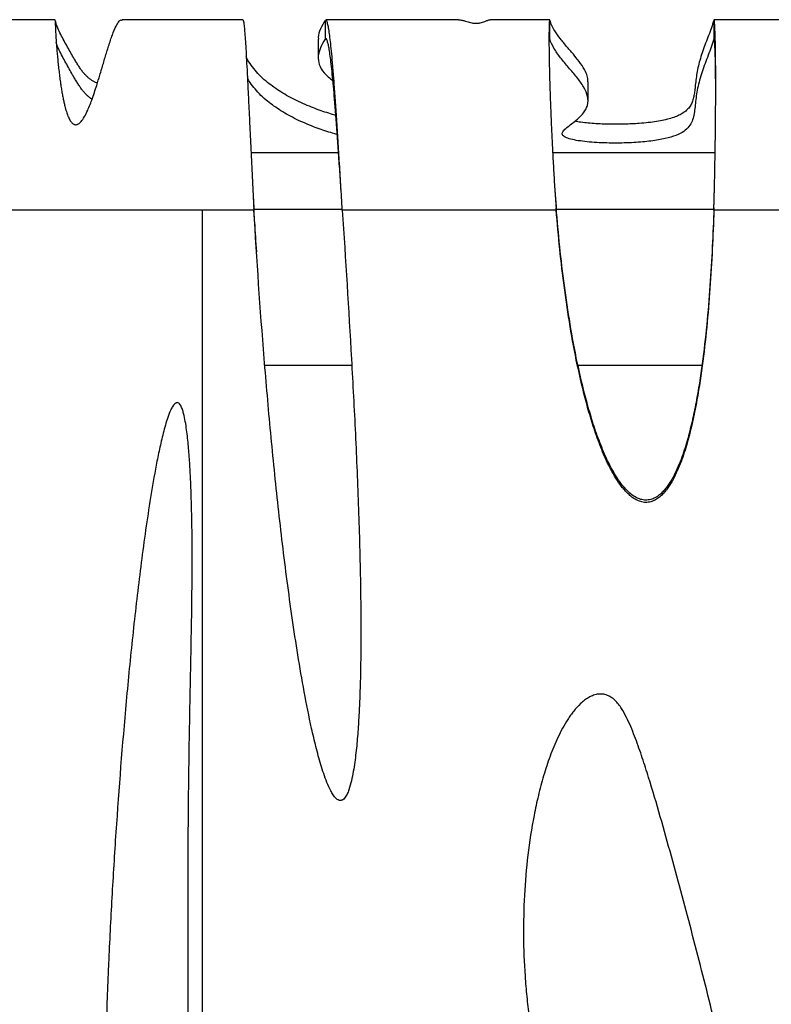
# Model space of a CAD drawing. Header units: millimetres. Extents: x 65 to 2129, y 75 to 1124.
# Tile 9 of 21: x 897 to 1096, y 302 to 564. Entities that reach past the tile are written whole.
import ezdxf

# ---------------------------------------------------------------- set-up
doc = ezdxf.new("R2010")
doc.units = ezdxf.units.MM

msp = doc.modelspace()

# ---------------------------------------------------------------- linework, layer by layer
at = {"color": 7, "linetype": 'Continuous', "lineweight": 25}
for p, q in [((906.345, 563.543), (885.739, 563.543)), ((956.12, 563.543), (924.049, 563.543)), ((977.9, 563.404), (977.9, 558.419)), ((1013.278, 563.543), (978.079, 563.543)), ((1037.46, 563.543), (1021.673, 563.543)), ((1037.522, 558.419), (1037.522, 563.404)), ((1142.398, 563.543), (1080.959, 563.543)), ((1080.972, 563.404), (1080.972, 558.419)), ((976.086, 558.384), (976.086, 553.399)), ((977.9, 558.419), (978.101, 558.419)), ((1037.417, 558.419), (1037.522, 558.419)), ((1047.637, 542.121), (1047.637, 547.105)), ((981.466, 528.297), (958.26, 528.297)), ((1081.336, 528.297), (1038.242, 528.297)), ((945.303, 513.073), (887.855, 513.073)), ((945.303, 513.073), (945.303, 125.289)), ((959.023, 513.073), (945.303, 513.073)), ((959.043, 513.344), (982.454, 513.344)), ((1039.186, 513.073), (982.471, 513.073)), ((1039.216, 513.344), (1080.987, 513.344)), ((1123.733, 513.073), (1081.001, 513.073)), ((984.95, 471.825), (961.906, 471.825)), ((1077.815, 471.825), (1044.844, 471.825))]:
    msp.add_line(p, q, dxfattribs=at)
for points, knots in [([(906.333, 563.228), (906.332, 563.138), (906.33, 562.896), (906.36, 562.052), (906.404, 561.071), (906.446, 560.252), (906.497, 559.36), (906.557, 558.408), (906.626, 557.409), (906.717, 556.218), (906.833, 554.813), (906.982, 553.178), (907.149, 551.52), (907.332, 549.863), (907.533, 548.228), (907.743, 546.699), (907.957, 545.293), (908.171, 544.022), (908.397, 542.818), (908.635, 541.69), (908.867, 540.719), (909.086, 539.902), (909.287, 539.228), (909.495, 538.609), (909.708, 538.045), (910.009, 537.353), (910.405, 536.618), (910.925, 536.021), (911.375, 535.771), (911.703, 535.698), (911.978, 535.723), (912.193, 535.788), (912.525, 535.937), (913.161, 536.442), (913.977, 537.575), (915.024, 539.604), (916.185, 542.59), (917.255, 545.86), (918.071, 548.535), (918.645, 550.458), (919.109, 552.025), (919.571, 553.581), (920.032, 555.108), (920.693, 557.235), (921.534, 559.744), (922.405, 561.836), (923.165, 563.039), (923.683, 563.562), (923.97, 563.485), (924.049, 563.464)], [0, 0, 0, 0, 0.02865534, 0.07692494, 0.09983846, 0.12193191, 0.14320574, 0.16366047, 0.18329666, 0.20211497, 0.22877235, 0.25407926, 0.27803798, 0.30065121, 0.32192219, 0.34185482, 0.35795002, 0.37296124, 0.38689316, 0.39975167, 0.41154426, 0.41966527, 0.42717615, 0.43408351, 0.44039591, 0.44612453, 0.45761892, 0.46604031, 0.46940021, 0.47246491, 0.47553309, 0.47716776, 0.47890973, 0.4860757, 0.50077916, 0.52101727, 0.55716773, 0.60409677, 0.63874265, 0.65979966, 0.68196381, 0.70523773, 0.72962371, 0.75512373, 0.81542539, 0.88199153, 0.9298845, 0.980574, 1, 1, 1, 1]), ([(917.519, 546.751), (917.432, 546.782), (917.035, 546.921), (916.523, 547.195), (915.849, 547.599), (915.225, 548.078), (914.616, 548.632), (914.022, 549.271), (913.438, 549.993), (912.861, 550.798), (912.295, 551.667), (911.729, 552.594), (911.058, 553.747), (910.277, 555.13), (909.376, 556.743), (908.453, 558.404), (907.569, 560.085), (906.766, 561.753), (906.498, 562.859), (906.366, 563.404)], [0, 0, 0, 0, 0.00565309, 0.02569059, 0.04966599, 0.07893134, 0.11233054, 0.14972059, 0.19401343, 0.24244003, 0.29471294, 0.3505065, 0.40945688, 0.5021508, 0.59946466, 0.69975552, 0.80122948, 0.90197229, 1, 1, 1, 1]), ([(956.12, 563.483), (956.131, 563.501), (956.183, 563.575), (956.283, 563.131), (956.419, 562.147), (956.566, 560.578), (956.721, 558.5), (956.885, 555.928), (957.058, 552.901), (957.241, 549.459), (957.432, 545.647), (957.632, 541.515), (957.841, 537.114), (958.059, 532.5), (958.286, 527.73), (958.522, 522.863), (958.767, 517.952), (958.937, 514.698), (959.023, 513.073)], [0, 0, 0, 0, 0.01999498, 0.08640113, 0.15265307, 0.21875104, 0.28469525, 0.35048594, 0.41612333, 0.48160766, 0.54693915, 0.61211803, 0.67714456, 0.74201895, 0.80674145, 0.87131229, 0.93573173, 1, 1, 1, 1]), ([(977.9, 563.404), (977.472, 562.649), (976.619, 561.147), (976.007, 559.473), (976.142, 558.554), (976.167, 558.384)], [0, 0, 0, 0, 0.4509578, 0.8984216, 1, 1, 1, 1]), ([(982.471, 513.073), (982.335, 515.3), (982.067, 519.679), (981.676, 526.138), (981.301, 532.211), (980.943, 537.815), (980.6, 542.879), (980.274, 547.365), (979.964, 551.254), (979.67, 554.547), (979.392, 557.26), (979.131, 559.425), (978.886, 561.078), (978.634, 562.398), (978.38, 563.233), (978.188, 563.589), (978.093, 563.52), (978.079, 563.51)], [0, 0, 0, 0, 0.0879013, 0.1728065, 0.2547149, 0.3336261, 0.4095396, 0.4824549, 0.5523716, 0.6192892, 0.6832073, 0.7441255, 0.8020436, 0.8569611, 0.9254996, 0.9887062, 1, 1, 1, 1]), ([(1013.278, 563.538), (1013.29, 563.54), (1013.568, 563.582), (1014.162, 563.456), (1014.993, 563.246), (1015.751, 563.014), (1016.394, 562.836), (1016.961, 562.714), (1017.421, 562.652), (1017.75, 562.625), (1018.091, 562.619), (1018.434, 562.637), (1018.761, 562.677), (1019.215, 562.764), (1019.737, 562.92), (1020.38, 563.17), (1021.021, 563.422), (1021.462, 563.579), (1021.649, 563.53), (1021.673, 563.524)], [0, 0, 0, 0, 0.0070581, 0.1601751, 0.2841995, 0.3585995, 0.4177248, 0.4628972, 0.4811496, 0.4972996, 0.5133836, 0.5295202, 0.5473255, 0.5680286, 0.6209064, 0.6916683, 0.81601, 0.9758792, 1, 1, 1, 1]), ([(1037.46, 563.464), (1037.448, 563.486), (1037.405, 563.563), (1037.35, 563.022), (1037.299, 561.899), (1037.272, 560.211), (1037.268, 558.086), (1037.284, 555.848), (1037.314, 553.689), (1037.35, 551.734), (1037.407, 549.185), (1037.498, 545.908), (1037.637, 541.772), (1037.81, 537.357), (1038.017, 532.715), (1038.257, 527.905), (1038.531, 522.987), (1038.837, 518.016), (1039.07, 514.72), (1039.186, 513.073)], [0, 0, 0, 0, 0.0263333, 0.0970932, 0.1657202, 0.2322154, 0.2965797, 0.3588144, 0.3991315, 0.4385025, 0.4769279, 0.5424933, 0.6080008, 0.6734535, 0.7388543, 0.8042063, 0.8695126, 0.9347761, 1, 1, 1, 1]), ([(1047.61, 547.105), (1047.591, 547.513), (1047.547, 548.411), (1046.913, 550.025), (1045.726, 551.959), (1043.983, 554.131), (1042.091, 556.311), (1040.278, 558.477), (1038.919, 560.383), (1037.999, 562.02), (1037.679, 562.947), (1037.522, 563.404)], [0, 0, 0, 0, 0.07488842, 0.16514545, 0.2968761, 0.43070515, 0.56516124, 0.69866987, 0.82962388, 0.91599303, 1, 1, 1, 1]), ([(1080.972, 563.404), (1080.773, 562.748), (1080.37, 561.421), (1079.602, 559.411), (1078.812, 557.372), (1078.056, 555.326), (1077.4, 553.305), (1076.875, 551.331), (1076.491, 549.42), (1076.227, 547.58), (1076.05, 545.932), (1075.887, 544.479), (1075.691, 543.218), (1075.389, 542.035), (1074.92, 540.938), (1074.259, 539.993), (1073.407, 539.194), (1072.416, 538.532), (1071.18, 537.935), (1069.677, 537.405), (1067.928, 536.954), (1065.951, 536.582), (1063.79, 536.286), (1061.547, 536.073), (1059.336, 535.936), (1057.263, 535.858), (1055.094, 535.828), (1052.877, 535.849), (1050.68, 535.926), (1048.554, 536.058), (1046.561, 536.25), (1045.07, 536.451), (1044.379, 536.591), (1044.131, 536.641)], [0, 0, 0, 0, 0.0669979, 0.1357725, 0.2055448, 0.2755522, 0.3450579, 0.412153, 0.477454, 0.5403679, 0.6003412, 0.6458562, 0.6889163, 0.7292954, 0.7667874, 0.8012078, 0.8259942, 0.8487236, 0.8693482, 0.8878391, 0.9041929, 0.9174739, 0.9290168, 0.9389633, 0.9455372, 0.9515464, 0.9572611, 0.9630349, 0.9692673, 0.9763516, 0.9846481, 0.9944902, 1, 1, 1, 1]), ([(1081.001, 513.073), (1081.045, 514.685), (1081.134, 517.921), (1081.241, 522.818), (1081.331, 527.697), (1081.401, 532.501), (1081.451, 537.17), (1081.478, 540.889), (1081.489, 543.734), (1081.493, 545.8), (1081.492, 547.786), (1081.485, 550.084), (1081.467, 552.65), (1081.434, 555.376), (1081.389, 557.863), (1081.331, 560.021), (1081.26, 561.771), (1081.176, 562.965), (1081.102, 563.557), (1081.053, 563.478), (1081.038, 563.455)], [0, 0, 0, 0, 0.0637386, 0.1279485, 0.1926309, 0.2577868, 0.3234172, 0.389523, 0.4227678, 0.4561319, 0.4896155, 0.5232188, 0.5781486, 0.6360759, 0.6970007, 0.7609229, 0.8278422, 0.8977587, 0.9706719, 1, 1, 1, 1]), ([(916.102, 542.475), (916.04, 542.511), (915.708, 542.71), (915.233, 543.094), (914.614, 543.648), (914.023, 544.286), (913.438, 545.008), (912.862, 545.813), (912.295, 546.682), (911.729, 547.61), (911.058, 548.762), (910.277, 550.145), (909.377, 551.758), (908.451, 553.42), (907.576, 555.1), (906.889, 556.469), (906.682, 557.274), (906.62, 557.519)], [0, 0, 0, 0, 0.0073985, 0.0398054, 0.0767899, 0.1181937, 0.1672413, 0.2208663, 0.2787506, 0.3405335, 0.405812, 0.5084564, 0.6162166, 0.7272735, 0.8396404, 0.9511977, 1, 1, 1, 1]), ([(977.9, 558.419), (977.457, 557.665), (976.576, 556.162), (975.97, 553.917), (976.202, 551.69), (977.386, 549.496), (979.125, 548.049), (979.984, 547.334)], [0, 0, 0, 0, 0.2040973, 0.4066132, 0.6070685, 0.8060946, 1, 1, 1, 1]), ([(982.137, 518.549), (982.112, 518.906), (981.956, 521.176), (981.676, 525.294), (981.301, 530.692), (980.943, 535.673), (980.6, 540.175), (980.274, 544.163), (979.964, 547.619), (979.67, 550.546), (979.392, 552.958), (979.131, 554.883), (978.886, 556.352), (978.634, 557.525), (978.38, 558.267), (978.188, 558.584), (978.093, 558.523), (978.079, 558.513)], [0, 0, 0, 0, 0.0170909, 0.108592, 0.1968631, 0.2819035, 0.3637128, 0.4422904, 0.517636, 0.5897489, 0.6586289, 0.7242754, 0.7866882, 0.8458668, 0.9197222, 0.9878306, 1, 1, 1, 1]), ([(1080.972, 558.419), (1080.592, 557.037), (1080.05, 555.598), (1079.209, 553.409), (1078.924, 552.674), (1078.374, 551.204), (1078.109, 550.469), (1077.622, 549.006), (1077.399, 548.279), (1077.007, 546.84), (1076.838, 546.129), (1076.554, 544.731), (1076.438, 544.045), (1076.246, 542.703), (1076.17, 542.047), (1076.029, 540.775), (1075.965, 540.159), (1075.809, 538.97), (1075.717, 538.397), (1075.323, 536.756), (1074.905, 535.763), (1073.696, 534.454), (1073.196, 534.047), (1071.95, 533.3), (1071.203, 532.959), (1069.426, 532.346), (1068.394, 532.075), (1066.037, 531.608), (1064.71, 531.412), (1061.79, 531.103), (1060.197, 530.99), (1056.829, 530.856), (1055.054, 530.834), (1052.377, 530.882), (1051.482, 530.911), (1049.719, 530.998), (1048.85, 531.056), (1047.172, 531.204), (1046.364, 531.294), (1044.852, 531.508), (1044.148, 531.633), (1042.895, 531.921), (1042.347, 532.085), (1041.467, 532.456), (1041.136, 532.663), (1040.855, 533.012), (1040.798, 533.135), (1040.765, 533.393), (1040.79, 533.527), (1040.963, 533.936), (1041.208, 534.223), (1041.835, 534.82), (1042.218, 535.129), (1043.032, 535.768), (1043.463, 536.097), (1044.31, 536.773), (1044.725, 537.119), (1045.496, 537.826), (1045.851, 538.187), (1046.475, 538.922), (1046.743, 539.296), (1047.176, 540.056), (1047.342, 540.443), (1047.681, 541.617), (1047.691, 542.421), (1047.331, 544.061), (1046.963, 544.897), (1045.964, 546.59), (1045.334, 547.447), (1043.956, 549.17), (1043.207, 550.036), (1041.728, 551.763), (1040.998, 552.624), (1039.673, 554.328), (1039.079, 555.171), (1038.116, 556.823), (1037.748, 557.633), (1037.522, 558.419)], [0, 0, 0, 0, 0.0625, 0.0625, 0.09375, 0.09375, 0.125, 0.125, 0.15625, 0.15625, 0.1875, 0.1875, 0.21875, 0.21875, 0.25, 0.25, 0.28125, 0.28125, 0.3125, 0.3125, 0.375, 0.375, 0.40625, 0.40625, 0.4375, 0.4375, 0.46875, 0.46875, 0.5, 0.5, 0.53125, 0.53125, 0.5625, 0.5625, 0.578125, 0.578125, 0.59375, 0.59375, 0.609375, 0.609375, 0.625, 0.625, 0.640625, 0.640625, 0.65625, 0.65625, 0.6640625, 0.6640625, 0.671875, 0.671875, 0.6875, 0.6875, 0.703125, 0.703125, 0.71875, 0.71875, 0.734375, 0.734375, 0.75, 0.75, 0.765625, 0.765625, 0.78125, 0.78125, 0.8125, 0.8125, 0.84375, 0.84375, 0.875, 0.875, 0.90625, 0.90625, 0.9375, 0.9375, 0.96875, 0.96875, 1, 1, 1, 1]), ([(1081.49, 544.75), (1081.489, 545.24), (1081.484, 546.659), (1081.467, 548.858), (1081.434, 551.285), (1081.389, 553.494), (1081.331, 555.412), (1081.26, 556.968), (1081.176, 558.03), (1081.102, 558.556), (1081.053, 558.485), (1081.038, 558.465)], [0, 0, 0, 0, 0.0574102, 0.1660036, 0.2805234, 0.4009696, 0.5273423, 0.6596413, 0.7978664, 0.9420173, 1, 1, 1, 1]), ([(980.746, 538.205), (980.65, 538.231), (979.778, 538.466), (978.304, 538.935), (976.246, 539.628), (974.116, 540.436), (971.923, 541.361), (969.719, 542.409), (967.629, 543.529), (965.669, 544.717), (963.854, 545.967), (962.079, 547.368), (960.405, 548.921), (958.904, 550.625), (957.752, 552.224), (957.233, 553.253), (957.01, 553.694)], [0, 0, 0, 0, 0.0052206, 0.0470101, 0.0926451, 0.1419703, 0.2052842, 0.273338, 0.3458588, 0.422567, 0.5031735, 0.5873779, 0.6927291, 0.8022373, 0.9152971, 1, 1, 1, 1]), ([(981.124, 533.118), (980.9, 533.178), (979.897, 533.447), (978.3, 533.95), (976.247, 534.644), (974.116, 535.451), (971.923, 536.377), (969.719, 537.425), (967.629, 538.545), (965.669, 539.733), (963.854, 540.983), (962.079, 542.383), (960.404, 543.936), (958.909, 545.641), (957.871, 547.056), (957.437, 547.903), (957.304, 548.161)], [0, 0, 0, 0, 0.0123984, 0.0554051, 0.1023693, 0.1531311, 0.2182892, 0.2883251, 0.3629582, 0.4419006, 0.5248549, 0.6115119, 0.7199316, 0.8326294, 0.9489822, 1, 1, 1, 1]), ([(958.744, 518.45), (958.753, 518.306), (958.842, 516.714), (958.937, 515.126), (959.023, 513.681)], [0, 0, 0, 0, 0.0905875, 1, 1, 1, 1]), ([(1038.818, 518.45), (1038.827, 518.326), (1038.938, 516.733), (1039.067, 515.145), (1039.186, 513.681)], [0, 0, 0, 0, 0.07802825, 1, 1, 1, 1]), ([(1081.001, 513.681), (1081.047, 515.114), (1081.097, 516.699), (1081.137, 518.289), (1081.141, 518.441)], [0, 0, 0, 0, 0.9039657, 1, 1, 1, 1]), ([(959.762, 501.995), (959.588, 504.591), (959.328, 508.488), (959.099, 512.381), (959.023, 513.681)], [0, 0, 0, 0, 0.6660615, 1, 1, 1, 1]), ([(982.471, 513.073), (983.323, 499.896), (984.155, 486.705), (985.267, 466.894), (985.614, 460.287), (986.242, 447.063), (986.522, 440.447), (986.986, 427.205), (987.17, 420.579), (987.392, 407.317), (987.432, 400.68), (987.302, 390.714), (987.227, 387.39), (987.041, 382.4), (986.967, 380.737), (986.785, 377.408), (986.678, 375.742), (986.419, 372.419), (986.267, 370.76), (985.894, 367.452), (985.674, 365.802), (985.243, 363.34), (985.082, 362.521), (984.701, 360.892), (984.483, 360.077), (984.063, 358.889), (983.907, 358.497), (983.631, 357.931), (983.532, 357.747), (983.312, 357.389), (983.191, 357.215), (982.915, 356.897), (982.759, 356.75), (982.492, 356.584), (982.397, 356.537), (982.196, 356.47), (982.092, 356.451), (981.772, 356.44), (981.563, 356.499), (981.187, 356.686), (981.015, 356.814), (980.548, 357.235), (980.287, 357.572), (979.82, 358.261), (979.612, 358.619), (979.03, 359.715), (978.696, 360.475), (978.076, 362.019), (977.794, 362.8), (977.263, 364.369), (977.014, 365.158), (976.303, 367.535), (975.874, 369.132), (975.067, 372.34), (974.691, 373.951), (973.616, 378.799), (972.972, 382.048), (971.771, 388.551), (971.214, 391.808), (969.636, 401.591), (968.705, 408.127), (966.993, 421.217), (966.213, 427.77), (964.766, 440.887), (964.1, 447.453), (962.862, 460.581), (962.29, 467.145), (960.694, 486.834), (959.792, 499.957), (959.023, 513.073)], [0, 0, 0, 0, 0.125, 0.125, 0.1875, 0.1875, 0.25, 0.25, 0.3125, 0.3125, 0.375, 0.375, 0.40625, 0.40625, 0.421875, 0.421875, 0.4375, 0.4375, 0.453125, 0.453125, 0.46875, 0.46875, 0.4765625, 0.4765625, 0.484375, 0.484375, 0.4882813, 0.4882813, 0.4902344, 0.4902344, 0.4921875, 0.4921875, 0.4941406, 0.4941406, 0.4951172, 0.4951172, 0.4960938, 0.4960938, 0.4980469, 0.4980469, 0.5, 0.5, 0.5039063, 0.5039063, 0.5078125, 0.5078125, 0.515625, 0.515625, 0.5234375, 0.5234375, 0.53125, 0.53125, 0.546875, 0.546875, 0.5625, 0.5625, 0.59375, 0.59375, 0.625, 0.625, 0.6875, 0.6875, 0.75, 0.75, 0.8125, 0.8125, 0.875, 0.875, 1, 1, 1, 1]), ([(1081.001, 513.681), (1080.768, 506.772), (1080.438, 499.867), (1079.709, 489.523), (1079.426, 486.078), (1078.757, 479.194), (1078.37, 475.756), (1077.45, 468.89), (1076.917, 465.463), (1075.946, 460.336), (1075.594, 458.632), (1074.815, 455.244), (1074.389, 453.559), (1073.429, 450.213), (1072.896, 448.552), (1071.983, 446.119), (1071.659, 445.317), (1070.959, 443.738), (1070.584, 442.96), (1069.759, 441.44), (1069.31, 440.697), (1068.549, 439.623), (1068.279, 439.271), (1067.705, 438.595), (1067.402, 438.272), (1066.756, 437.667), (1066.409, 437.384), (1065.676, 436.887), (1065.29, 436.674), (1064.671, 436.423), (1064.458, 436.352), (1064.029, 436.238), (1063.812, 436.196), (1063.373, 436.142), (1063.15, 436.13), (1062.702, 436.138), (1062.481, 436.158), (1062.044, 436.225), (1061.828, 436.274), (1061.4, 436.396), (1061.188, 436.471), (1060.574, 436.725), (1060.186, 436.935), (1059.442, 437.415), (1059.086, 437.686), (1058.415, 438.259), (1058.098, 438.563), (1057.49, 439.197), (1057.199, 439.527), (1056.64, 440.209), (1056.37, 440.56), (1055.594, 441.631), (1055.119, 442.367), (1053.78, 444.615), (1052.999, 446.17), (1051.566, 449.345), (1050.914, 450.968), (1049.705, 454.251), (1049.151, 455.903), (1048.117, 459.22), (1047.637, 460.886), (1046.284, 465.899), (1045.497, 469.262), (1044.081, 476.018), (1043.453, 479.411), (1042.322, 486.218), (1041.817, 489.633), (1040.456, 499.903), (1039.748, 506.79), (1039.186, 513.681)], [0, 0, 0, 0, 0.125, 0.125, 0.1875, 0.1875, 0.25, 0.25, 0.3125, 0.3125, 0.34375, 0.34375, 0.375, 0.375, 0.40625, 0.40625, 0.421875, 0.421875, 0.4375, 0.4375, 0.453125, 0.453125, 0.4609375, 0.4609375, 0.46875, 0.46875, 0.4765625, 0.4765625, 0.484375, 0.484375, 0.4882812, 0.4882812, 0.4921875, 0.4921875, 0.4960937, 0.4960937, 0.5, 0.5, 0.5039062, 0.5039062, 0.5078125, 0.5078125, 0.515625, 0.515625, 0.5234375, 0.5234375, 0.53125, 0.53125, 0.5390625, 0.5390625, 0.546875, 0.546875, 0.5625, 0.5625, 0.59375, 0.59375, 0.625, 0.625, 0.65625, 0.65625, 0.6875, 0.6875, 0.75, 0.75, 0.8125, 0.8125, 0.875, 0.875, 1, 1, 1, 1]), ([(1081.001, 513.073), (1080.768, 506.164), (1080.438, 499.259), (1079.709, 488.915), (1079.426, 485.47), (1078.757, 478.586), (1078.37, 475.148), (1077.45, 468.282), (1076.917, 464.855), (1075.946, 459.728), (1075.594, 458.024), (1074.815, 454.636), (1074.389, 452.951), (1073.429, 449.605), (1072.896, 447.943), (1071.983, 445.511), (1071.659, 444.709), (1070.959, 443.13), (1070.584, 442.352), (1069.759, 440.832), (1069.31, 440.088), (1068.549, 439.015), (1068.279, 438.663), (1067.705, 437.986), (1067.403, 437.663), (1066.756, 437.059), (1066.409, 436.775), (1065.676, 436.279), (1065.29, 436.066), (1064.672, 435.815), (1064.458, 435.743), (1064.029, 435.63), (1063.812, 435.588), (1063.373, 435.534), (1063.15, 435.522), (1062.703, 435.53), (1062.482, 435.549), (1062.044, 435.617), (1061.828, 435.665), (1061.4, 435.788), (1061.188, 435.863), (1060.574, 436.117), (1060.186, 436.327), (1059.443, 436.806), (1059.086, 437.077), (1058.415, 437.65), (1058.098, 437.954), (1057.49, 438.589), (1057.2, 438.919), (1056.64, 439.6), (1056.37, 439.952), (1055.594, 441.023), (1055.12, 441.758), (1053.78, 444.007), (1052.999, 445.562), (1051.566, 448.737), (1050.915, 450.359), (1049.705, 453.643), (1049.151, 455.295), (1048.117, 458.612), (1047.637, 460.278), (1046.284, 465.291), (1045.497, 468.654), (1044.081, 475.41), (1043.453, 478.803), (1042.322, 485.61), (1041.817, 489.025), (1040.456, 499.295), (1039.748, 506.182), (1039.186, 513.073)], [0, 0, 0, 0, 0.125, 0.125, 0.1875, 0.1875, 0.25, 0.25, 0.3125, 0.3125, 0.34375, 0.34375, 0.375, 0.375, 0.40625, 0.40625, 0.421875, 0.421875, 0.4375, 0.4375, 0.453125, 0.453125, 0.4609375, 0.4609375, 0.46875, 0.46875, 0.4765625, 0.4765625, 0.484375, 0.484375, 0.4882812, 0.4882812, 0.4921875, 0.4921875, 0.4960937, 0.4960937, 0.5, 0.5, 0.5039062, 0.5039062, 0.5078125, 0.5078125, 0.515625, 0.515625, 0.5234375, 0.5234375, 0.53125, 0.53125, 0.5390625, 0.5390625, 0.546875, 0.546875, 0.5625, 0.5625, 0.59375, 0.59375, 0.625, 0.625, 0.65625, 0.65625, 0.6875, 0.6875, 0.75, 0.75, 0.8125, 0.8125, 0.875, 0.875, 1, 1, 1, 1]), ([(942.351, 438.809), (942.569, 433.038), (942.651, 427.265), (942.666, 415.714), (942.599, 409.936), (942.412, 398.377), (942.292, 392.596), (942.063, 381.035), (941.953, 375.254), (941.774, 363.692), (941.704, 357.911), (941.609, 346.347), (941.584, 340.565), (941.553, 323.218), (941.595, 311.652), (941.582, 288.521), (941.526, 276.955), (941.141, 259.61), (940.962, 253.828), (940.45, 242.268), (940.118, 236.495), (939.443, 227.855), (939.189, 224.978), (938.603, 219.231), (938.271, 216.362), (937.5, 210.633), (937.061, 207.772), (936.278, 203.515), (935.996, 202.101), (935.372, 199.288), (935.031, 197.888), (934.45, 195.804), (934.244, 195.113), (933.8, 193.737), (933.562, 193.053), (933.037, 191.696), (932.75, 191.025), (932.263, 190.05), (932.09, 189.731), (931.717, 189.106), (931.514, 188.8), (931.067, 188.222), (930.825, 187.952), (930.269, 187.483), (929.947, 187.281), (929.405, 187.138), (929.221, 187.12), (928.944, 187.14), (928.851, 187.155), (928.671, 187.199), (928.583, 187.228), (928.326, 187.333), (928.164, 187.428), (927.866, 187.643), (927.726, 187.766), (927.334, 188.158), (927.11, 188.449), (926.699, 189.058), (926.514, 189.379), (926.004, 190.351), (925.72, 191.021), (925.206, 192.38), (924.977, 193.071), (924.555, 194.466), (924.363, 195.172), (923.826, 197.292), (923.521, 198.713), (922.973, 201.566), (922.731, 202.997), (922.29, 205.865), (922.092, 207.303), (921.547, 211.623), (921.248, 214.514), (920.736, 220.308), (920.524, 223.21), (919.981, 231.913), (919.744, 237.715), (919.428, 249.323), (919.35, 255.128), (919.313, 266.739), (919.354, 272.546), (919.619, 289.97), (919.983, 301.59), (920.742, 319.027), (921.031, 324.84), (921.677, 336.453), (922.033, 342.255), (923.201, 359.649), (924.109, 371.228), (925.696, 388.569), (926.263, 394.344), (927.49, 405.884), (928.149, 411.649), (929.594, 423.163), (930.378, 428.914), (931.719, 437.523), (932.194, 440.391), (932.975, 444.677), (933.246, 446.104), (933.822, 448.95), (934.126, 450.37), (934.784, 453.198), (935.139, 454.61), (935.744, 456.699), (935.958, 457.391), (936.431, 458.758), (936.687, 459.434), (937.152, 460.419), (937.32, 460.742), (937.623, 461.209), (937.733, 461.362), (937.98, 461.643), (938.118, 461.775), (938.362, 461.917), (938.45, 461.953), (938.634, 461.99), (938.731, 461.989), (938.915, 461.944), (939.001, 461.902), (939.156, 461.796), (939.225, 461.733), (939.417, 461.526), (939.519, 461.372), (939.703, 461.05), (939.784, 460.881), (940.004, 460.369), (940.122, 460.02), (940.333, 459.315), (940.425, 458.958), (940.677, 457.881), (940.814, 457.153), (941.175, 454.971), (941.353, 453.51), (941.655, 450.58), (941.778, 449.113), (941.989, 446.173), (942.077, 444.701), (942.192, 442.492), (942.227, 441.756), (942.276, 440.651), (942.3, 440.098), (942.326, 439.454), (942.337, 439.177), (942.344, 438.993), (942.347, 438.899), (942.351, 438.809)], [0, 0, 0, 0, 0.03125, 0.03125, 0.0625, 0.0625, 0.09375, 0.09375, 0.125, 0.125, 0.15625, 0.15625, 0.1875, 0.1875, 0.25, 0.25, 0.3125, 0.3125, 0.34375, 0.34375, 0.375, 0.375, 0.390625, 0.390625, 0.40625, 0.40625, 0.421875, 0.421875, 0.4296875, 0.4296875, 0.4375, 0.4375, 0.4414063, 0.4414063, 0.4453125, 0.4453125, 0.4492188, 0.4492188, 0.4511719, 0.4511719, 0.453125, 0.453125, 0.4550781, 0.4550781, 0.4570313, 0.4570313, 0.4580078, 0.4580078, 0.4584961, 0.4584961, 0.4589844, 0.4589844, 0.4599609, 0.4599609, 0.4609375, 0.4609375, 0.4628906, 0.4628906, 0.4648438, 0.4648438, 0.46875, 0.46875, 0.4726563, 0.4726563, 0.4765625, 0.4765625, 0.484375, 0.484375, 0.4921875, 0.4921875, 0.5, 0.5, 0.515625, 0.515625, 0.53125, 0.53125, 0.5625, 0.5625, 0.59375, 0.59375, 0.625, 0.625, 0.6875, 0.6875, 0.71875, 0.71875, 0.75, 0.75, 0.8125, 0.8125, 0.84375, 0.84375, 0.875, 0.875, 0.90625, 0.90625, 0.921875, 0.921875, 0.9296875, 0.9296875, 0.9375, 0.9375, 0.9453125, 0.9453125, 0.9492187, 0.9492187, 0.953125, 0.953125, 0.9550781, 0.9550781, 0.9560547, 0.9560547, 0.9570312, 0.9570312, 0.9575195, 0.9575195, 0.9580078, 0.9580078, 0.9584961, 0.9584961, 0.9589844, 0.9589844, 0.9599609, 0.9599609, 0.9609375, 0.9609375, 0.9628906, 0.9628906, 0.9648437, 0.9648437, 0.96875, 0.96875, 0.9765625, 0.9765625, 0.984375, 0.984375, 0.9921875, 0.9921875, 0.9960937, 0.9960937, 0.9980469, 0.9990234, 0.9995117, 0.9995117, 1, 1, 1, 1]), ([(1055.252, 382.537), (1055.566, 382.186), (1055.846, 381.82), (1056.37, 381.069), (1056.613, 380.684), (1057.306, 379.514), (1057.72, 378.711), (1058.498, 377.081), (1058.862, 376.254), (1059.557, 374.584), (1059.889, 373.742), (1060.852, 371.2), (1061.452, 369.484), (1062.605, 366.039), (1063.158, 364.31), (1064.774, 359.111), (1065.796, 355.629), (1067.795, 348.653), (1068.77, 345.157), (1070.694, 338.158), (1071.643, 334.655), (1073.522, 327.643), (1074.452, 324.134), (1077.21, 313.597), (1079.01, 306.563), (1081.586, 295.986), (1082.424, 292.457), (1084.031, 285.383), (1084.802, 281.839), (1086.236, 274.728), (1086.9, 271.161), (1087.759, 265.781), (1088.023, 263.982), (1088.485, 260.374), (1088.685, 258.568), (1088.993, 254.948), (1089.102, 253.135), (1089.165, 250.409), (1089.17, 249.497), (1089.135, 247.68), (1089.096, 246.773), (1088.965, 244.967), (1088.872, 244.066), (1088.614, 242.273), (1088.449, 241.381), (1088.127, 240.051), (1088.007, 239.608), (1087.738, 238.736), (1087.59, 238.305), (1087.259, 237.457), (1087.078, 237.039), (1086.673, 236.219), (1086.45, 235.816), (1085.724, 234.662), (1085.161, 233.956), (1084.323, 233.179), (1084.148, 233.028), (1083.789, 232.742), (1083.604, 232.606), (1083.037, 232.224), (1082.641, 232), (1081.813, 231.614), (1081.378, 231.451), (1080.499, 231.196), (1080.053, 231.101), (1079.148, 230.969), (1078.687, 230.932), (1077.771, 230.911), (1077.315, 230.927), (1075.957, 231.036), (1075.06, 231.194), (1073.282, 231.638), (1072.414, 231.92), (1069.876, 232.894), (1068.26, 233.714), (1065.913, 235.116), (1065.147, 235.611), (1063.657, 236.64), (1062.929, 237.176), (1060.795, 238.836), (1059.435, 240.016), (1056.821, 242.496), (1055.567, 243.797), (1053.757, 245.831), (1053.167, 246.522), (1052.018, 247.919), (1051.459, 248.627), (1048.731, 252.208), (1046.771, 255.209), (1043.23, 261.442), (1041.651, 264.676), (1038.833, 271.352), (1037.618, 274.738), (1035.515, 281.585), (1034.626, 285.046), (1033.126, 292.033), (1032.515, 295.559), (1031.784, 300.891), (1031.571, 302.675), (1031.204, 306.259), (1031.051, 308.059), (1030.678, 313.447), (1030.546, 317.029), (1030.497, 324.175), (1030.581, 327.739), (1030.965, 334.848), (1031.265, 338.394), (1032.101, 345.465), (1032.637, 348.99), (1033.658, 354.261), (1034.035, 356.014), (1034.874, 359.514), (1035.336, 361.262), (1036.365, 364.744), (1036.929, 366.467), (1037.868, 369.019), (1038.197, 369.864), (1038.891, 371.541), (1039.257, 372.372), (1040.414, 374.829), (1041.265, 376.422), (1042.49, 378.323), (1042.743, 378.699), (1043.269, 379.439), (1043.543, 379.804), (1044.395, 380.872), (1045, 381.547), (1045.992, 382.473), (1046.338, 382.767), (1047.066, 383.317), (1047.449, 383.573), (1048.245, 384.02), (1048.661, 384.213), (1049.53, 384.512), (1049.972, 384.615), (1050.649, 384.684), (1050.878, 384.692), (1051.339, 384.678), (1051.567, 384.654), (1052.015, 384.577), (1052.236, 384.523), (1052.67, 384.386), (1052.884, 384.301), (1053.509, 384.008), (1053.894, 383.764), (1054.432, 383.341), (1054.605, 383.191), (1054.856, 382.953), (1054.937, 382.872), (1055.057, 382.748), (1055.097, 382.707), (1055.175, 382.623), (1055.213, 382.581), (1055.252, 382.537)], [0, 0, 0, 0, 0.0039063, 0.0039063, 0.0078125, 0.0078125, 0.015625, 0.015625, 0.0234375, 0.0234375, 0.03125, 0.03125, 0.046875, 0.046875, 0.0625, 0.0625, 0.09375, 0.09375, 0.125, 0.125, 0.15625, 0.15625, 0.1875, 0.1875, 0.25, 0.25, 0.28125, 0.28125, 0.3125, 0.3125, 0.34375, 0.34375, 0.359375, 0.359375, 0.375, 0.375, 0.390625, 0.390625, 0.3984375, 0.3984375, 0.40625, 0.40625, 0.4140625, 0.4140625, 0.421875, 0.421875, 0.4257813, 0.4257813, 0.4296875, 0.4296875, 0.4335938, 0.4335938, 0.4375, 0.4375, 0.4453125, 0.4453125, 0.4472656, 0.4472656, 0.4492188, 0.4492188, 0.453125, 0.453125, 0.4570313, 0.4570313, 0.4609375, 0.4609375, 0.4648438, 0.4648438, 0.46875, 0.46875, 0.4765625, 0.4765625, 0.484375, 0.484375, 0.5, 0.5, 0.5078125, 0.5078125, 0.515625, 0.515625, 0.53125, 0.53125, 0.546875, 0.546875, 0.5546875, 0.5546875, 0.5625, 0.5625, 0.59375, 0.59375, 0.625, 0.625, 0.65625, 0.65625, 0.6875, 0.6875, 0.71875, 0.71875, 0.734375, 0.734375, 0.75, 0.75, 0.78125, 0.78125, 0.8125, 0.8125, 0.84375, 0.84375, 0.875, 0.875, 0.890625, 0.890625, 0.90625, 0.90625, 0.921875, 0.921875, 0.9296875, 0.9296875, 0.9375, 0.9375, 0.953125, 0.953125, 0.9570313, 0.9570313, 0.9609375, 0.9609375, 0.96875, 0.96875, 0.9726563, 0.9726563, 0.9765625, 0.9765625, 0.9804688, 0.9804688, 0.984375, 0.984375, 0.9863281, 0.9863281, 0.9882813, 0.9882813, 0.9902344, 0.9902344, 0.9921875, 0.9921875, 0.9960938, 0.9960938, 0.9980469, 0.9980469, 0.9990234, 0.9990234, 0.9995117, 0.9995117, 1, 1, 1, 1])]:
    msp.add_open_spline(points, degree=3, knots=knots, dxfattribs=at)

doc.saveas('drawing.dxf')
